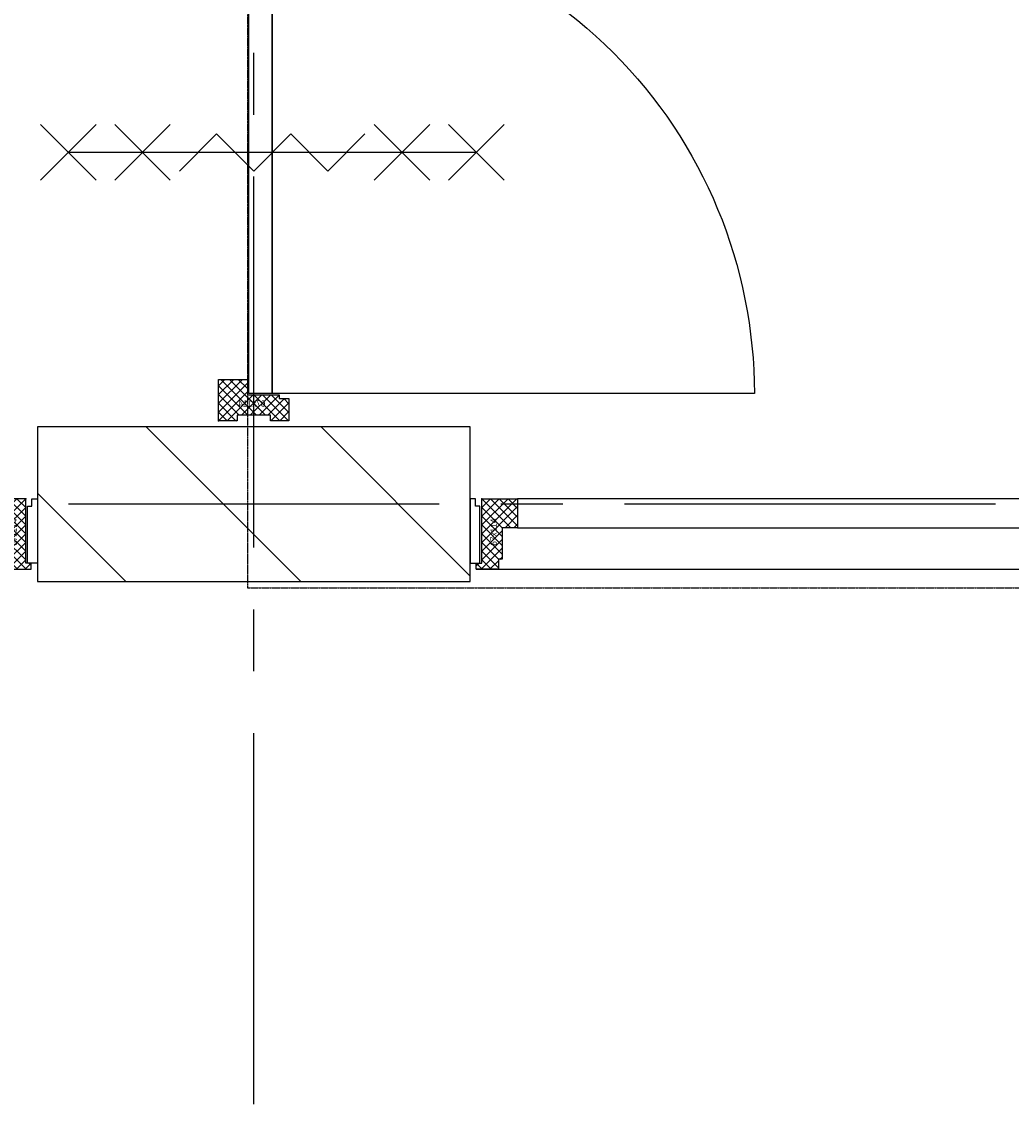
# Model space of a CAD drawing. Extents: x -66955 to 52345, y -20450 to 69550.
# Tile 59 of 132: x -27305 to -25705, y 6651 to 8430. Entities that reach past the tile are written whole.
import ezdxf

# ---------------------------------------------------------------- set-up
doc = ezdxf.new("R2010")
doc.units = 0
doc.header["$MEASUREMENT"] = 0
doc.linetypes.add('DASHED', pattern=[0.75, 0.5, -0.25])
for name, color, linetype in [('-31-', 7, 'CONTINUOUS'), ('STRAMIEN--E7-', 7, 'CONTINUOUS'), ('VERD1$--21-', 7, 'CONTINUOUS'), ('VERD1$--31-', 7, 'CONTINUOUS'), ('VERD1$--32-', 7, 'CONTINUOUS'), ('VERD1$--E5-', 7, 'CONTINUOUS'), ('VERD1$--E6-', 7, 'CONTINUOUS')]:
    doc.layers.add(name, color=color, linetype=linetype)
doc.styles.add('txt', font='TXT', dxfattribs={"height": 0.2})

# ---------------------------------------------------------------- blocks, each defined once
blk = doc.blocks.new('*O93')
at = {"layer": '-31-', "color": 7, "linetype": 'CONTINUOUS'}
for p, q in [((-32.07, 57), (-33.5, 55.57)), ((-17.93, 57), (-33.5, 41.43)), ((-3.78, 57), (-33.5, 27.28)), ((10.36, 57), (-33.5, 13.14)), ((24.5, 0.43), (-32.07, 57)), ((24.5, 57), (-22.5, 10)), ((24.5, 14.57), (-17.93, 57)), ((24.5, 28.72), (-3.78, 57)), ((24.5, 42.86), (10.36, 57)), ((24.5, -13.71), (-33.5, 44.29)), ((24.5, 42.86), (-8.5, 9.86)), ((-13.35, 10), (-33.5, 30.15)), ((24.5, 28.72), (-8.5, -4.28)), ((-27.49, 10), (-33.5, 16.01)), ((24.5, 14.57), (-8.5, -18.43)), ((24.5, -27.85), (-8.5, 5.15)), ((24.5, 0.43), (-8.5, -32.57)), ((24.5, -41.99), (-8.5, -8.99)), ((24.5, -13.71), (-2.79, -41)), ((25.36, -57), (-8.5, -23.14)), ((24.5, -27.85), (-2.5, -54.85)), ((-4.78, -41), (-8.5, -37.28)), ((11.22, -57), (-2.5, -43.28)), ((24.5, -41.99), (9.49, -57)), ((33.5, -47.14), (23.64, -57)), ((33.5, -50.99), (29.51, -47))]:
    blk.add_line(p, q, dxfattribs=at)
blk.add_lwpolyline([(24.5, 57), (-33.5, 57), (-33.5, 10), (-8.5, 10), (-8.5, -41), (-2.5, -41), (-2.5, -57), (33.5, -57), (33.5, -47), (24.5, -47), (24.5, 27), (24.5, 27)], close=True, dxfattribs=at)
blk.add_lwpolyline([(24.5, 57), (-33.5, 57), (-33.5, 10), (-8.5, 10), (-8.5, -41), (-2.5, -41), (-2.5, -57), (33.5, -57), (33.5, -47), (24.5, -47), (24.5, 27), (24.5, 27)], close=True, dxfattribs=at)
blk.add_lwpolyline([(24.5, 57), (-33.5, 57), (-33.5, 10), (-8.5, 10), (-8.5, -41), (-2.5, -41), (-2.5, -57), (33.5, -57), (33.5, -47), (24.5, -47), (24.5, 27), (24.5, 27)], close=True, dxfattribs=at)
blk.add_point((24.5, 57), dxfattribs=at)
at = {"layer": '-31-', "color": 7, "linetype": 'CONTINUOUS', "style": 'txt'}
blk.add_text('67x114', height=10, rotation=90, dxfattribs=at).set_placement((10.5, -18.99))
blk = doc.blocks.new('*O91')
at = {"layer": '-31-', "color": 7, "linetype": 'CONTINUOUS'}
for p, q in [((-1543.5, 42.86), (-1529.36, 57)), ((-1543.5, 28.72), (-1515.22, 57)), ((-1543.5, 14.57), (-1501.07, 57)), ((-1543.5, 0.43), (-1486.93, 57)), ((-1543.5, 57), (-1496.5, 10)), ((-1529.36, 57), (-1485.5, 13.14)), ((-1515.22, 57), (-1485.5, 27.28)), ((-1501.07, 57), (-1485.5, 41.43)), ((-1486.93, 57), (-1485.5, 55.57)), ((-1543.5, -13.71), (-1485.5, 44.29)), ((-1543.5, 42.86), (-1510.5, 9.86)), ((-1543.5, 28.72), (-1510.5, -4.28)), ((-1505.65, 10), (-1485.5, 30.15)), ((-1543.5, 14.57), (-1510.5, -18.43)), ((-1543.5, -27.85), (-1510.5, 5.15)), ((-1543.5, 0.43), (-1510.5, -32.57)), ((-1491.51, 10), (-1485.5, 16.01)), ((-1543.5, -41.99), (-1510.5, -8.99)), ((-1543.5, -13.71), (-1516.21, -41)), ((-1544.36, -57), (-1510.5, -23.14)), ((-1543.5, -27.85), (-1516.5, -54.85)), ((-1552.5, -50.99), (-1548.51, -47)), ((-1552.5, -47.14), (-1542.64, -57)), ((-1543.5, -41.99), (-1528.49, -57)), ((-1530.22, -57), (-1516.5, -43.28)), ((-1514.22, -41), (-1510.5, -37.28)), ((-1552.5, -57), (1552.5, -57))]:
    blk.add_line(p, q, dxfattribs=at)
for points in [[(-1546.5, 45), (-1553.5, 45), (-1553.5, 57), (-1562.5, 57), (-1562.5, -47), (-1546.5, -47)], [(-1543.5, 57), (-1485.5, 57), (-1485.5, 10), (-1510.5, 10), (-1510.5, -41), (-1516.5, -41), (-1516.5, -57), (-1552.5, -57), (-1552.5, -47), (-1543.5, -47), (-1543.5, 27), (-1543.5, 27)], [(-1543.5, 57), (-1485.5, 57), (-1485.5, 10), (-1510.5, 10), (-1510.5, -41), (-1516.5, -41), (-1516.5, -57), (-1552.5, -57), (-1552.5, -47), (-1543.5, -47), (-1543.5, 27), (-1543.5, 27)], [(-1543.5, 57), (-1485.5, 57), (-1485.5, 10), (-1510.5, 10), (-1510.5, -41), (-1516.5, -41), (-1516.5, -57), (-1552.5, -57), (-1552.5, -47), (-1543.5, -47), (-1543.5, 27), (-1543.5, 27)], [(-1543.5, 57), (-1485.5, 57), (-1485.5, 10), (-1510.5, 10), (-1510.5, -41), (-1516.5, -41), (-1516.5, -57), (-1552.5, -57), (-1552.5, -47), (-1543.5, -47), (-1543.5, 27), (-1543.5, 27)], [(511.5, 57), (-1485.5, 57), (-1485.5, 10), (511.5, 10)], [(1543.5, 57), (1485.5, 57), (1485.5, 10), (1510.5, 10), (1510.5, -41), (1516.5, -41), (1516.5, -57), (1552.5, -57), (1552.5, -47), (1543.5, -47), (1543.5, 27), (1543.5, 27)], [(1546.5, 45), (1553.5, 45), (1553.5, 57), (1562.5, 57), (1562.5, -47), (1546.5, -47)]]:
    blk.add_lwpolyline(points, close=True, dxfattribs=at)
blk.add_point((-1543.5, 57), dxfattribs=at)
blk.add_blockref('*O93', (1519, 0), dxfattribs=at)
at = {"layer": '-31-', "color": 7, "linetype": 'CONTINUOUS', "style": 'txt'}
blk.add_text('67x114', height=10, rotation=90, dxfattribs=at).set_placement((-1519.5, -19))
blk = doc.blocks.new('BI$UF')
at = {"layer": '-31-', "color": 7, "linetype": 'CONTINUOUS'}
blk.add_blockref('*O91', (1552.5, 57), dxfattribs=at)
blk = doc.blocks.new('*O243')
at = {"layer": 'VERD1$--E6-', "color": 7, "linetype": 'CONTINUOUS'}
for p, q in [((-285, -45), (-375, 45)), ((-375, -45), (-285, 45)), ((-165, -45), (-255, 45)), ((-255, -45), (-165, 45)), ((255, -45), (165, 45)), ((165, -45), (255, 45)), ((375, -45), (285, 45)), ((285, -45), (375, 45)), ((330, 0), (-330, 0))]:
    blk.add_line(p, q, dxfattribs=at)
blk.add_lwpolyline([(150, 30), (90, -30), (30, 30.02), (-30, -30), (-90, 30), (-150, -30)], dxfattribs=at)
blk = doc.blocks.new('*O250')
at = {"layer": 'VERD1$--32-', "color": 7, "linetype": 'CONTINUOUS'}
for p, q in [((-433.5, 837), (-386.5, 790)), ((-423.5, 832.86), (-433.5, 822.86)), ((-414.22, 828), (-433.5, 808.72)), ((-400.07, 828), (-433.5, 794.57)), ((-385.93, 828), (-433.5, 780.43)), ((-433.5, 822.86), (-386.5, 775.86)), ((-371.79, 828), (-429.79, 770)), ((-357.65, 828), (-415.65, 770)), ((-410.36, 828), (-377.36, 795)), ((-396.22, 828), (-363.22, 795)), ((-382.07, 828), (-349.07, 795)), ((-343.51, 828), (-376.51, 795)), ((-367.93, 828), (-335.5, 795.57)), ((-329.36, 828), (-362.36, 795)), ((-353.79, 828), (-326.79, 801)), ((-319.5, 823.72), (-348.22, 795)), ((-339.65, 828), (-319.5, 807.85)), ((-325.51, 828), (-319.5, 821.99)), ((-433.5, 808.72), (-394.78, 770)), ((-319.5, 809.58), (-328.08, 801)), ((-433.5, 794.57), (-408.93, 770)), ((-386.5, 785.01), (-401.51, 770)), ((-433.5, 780.43), (-423.07, 770)), ((-386.5, 770.86), (-387.36, 770)), ((-433.5, -780.43), (-423.07, -770)), ((-433.5, -794.57), (-408.93, -770)), ((-433.5, -808.72), (-394.78, -770)), ((-433.5, -822.86), (-386.5, -775.86)), ((-385.93, -828), (-433.5, -780.43)), ((-371.79, -828), (-429.79, -770)), ((-357.65, -828), (-415.65, -770)), ((-386.5, -785.01), (-401.51, -770)), ((-386.5, -770.86), (-387.36, -770)), ((-433.5, -837), (-386.5, -790)), ((-400.07, -828), (-433.5, -794.57)), ((-419.36, -837), (-377.36, -795)), ((-396.22, -828), (-363.22, -795)), ((-382.07, -828), (-349.07, -795)), ((-334.51, -837), (-376.51, -795)), ((-367.93, -828), (-335.5, -795.57)), ((-320.36, -837), (-362.36, -795)), ((-319.5, -823.72), (-348.22, -795)), ((-405.22, -837), (-433.5, -808.72)), ((-353.79, -828), (-326.79, -801)), ((-348.65, -837), (-319.5, -807.85)), ((-319.5, -809.58), (-328.08, -801)), ((-419.36, -837), (-433.5, -822.86)), ((-405.22, -837), (-403.5, -835.28)), ((-348.65, -837), (-349.5, -836.15)), ((-334.51, -837), (-319.5, -821.99)), ((-320.36, -837), (-319.5, -836.14))]:
    blk.add_line(p, q, dxfattribs=at)
for points in [[(-433.5, 837), (-433.5, 770), (-386.5, 770), (-386.5, 795), (-335.5, 795), (-335.5, 801), (-319.5, 801), (-319.5, 828), (-349.5, 828), (-349.5, 828), (-423.5, 828), (-423.5, 837)], [(-433.5, 837), (-433.5, 770), (-386.5, 770), (-386.5, 795), (-335.5, 795), (-335.5, 801), (-319.5, 801), (-319.5, 828), (-349.5, 828), (-349.5, 828), (-423.5, 828), (-423.5, 837)], [(-384.5, 793), (-384.5, 13), (-346.5, 13), (-346.5, 793)], [(-384.5, -793), (-384.5, -13), (-346.5, -13), (-346.5, -793)], [(-433.5, -837), (-433.5, -770), (-386.5, -770), (-386.5, -795), (-335.5, -795), (-335.5, -801), (-319.5, -801), (-319.5, -837), (-349.5, -837), (-349.5, -828), (-403.5, -828), (-403.5, -837)], [(-433.5, -837), (-433.5, -770), (-386.5, -770), (-386.5, -795), (-335.5, -795), (-335.5, -801), (-319.5, -801), (-319.5, -837), (-349.5, -837), (-349.5, -828), (-403.5, -828), (-403.5, -837)]]:
    blk.add_lwpolyline(points, close=True, dxfattribs=at)
for points in [[(-346.5, 13, 0.4142136), (433.5, 793), (-346.5, 793), (-346.5, 13)], [(-346.5, -13, -0.4142136), (433.5, -793), (-346.5, -793), (-346.5, -13)]]:
    blk.add_lwpolyline(points, format="xyb", dxfattribs=at)
for p in [(-433.5, 837), (-433.5, -837)]:
    blk.add_point(p, dxfattribs=at)
at = {"layer": 'VERD1$--32-', "color": 7, "linetype": 'CONTINUOUS', "extrusion": (0, 0, -1), "style": 'txt'}
for p in [(357.5, 804), (357.5, -814)]:
    blk.add_text('67x114', height=10, dxfattribs=at).set_placement(p)
blk = doc.blocks.new('BI$QFS')
at = {"layer": 'VERD1$--32-', "color": 7, "linetype": 'CONTINUOUS'}
blk.add_blockref('*O250', (433.5, -837), dxfattribs=at)

msp = doc.modelspace()

# ---------------------------------------------------------------- linework, layer by layer
at = {"layer": 'STRAMIEN--E7-', "color": 1, "linetype": 'CONTINUOUS'}
for p, q in [((-26930, 8280), (-26930, 8380)), ((-26930, 7880), (-26930, 8180)), ((-26930, 7580), (-26930, 7880)), ((-26930, 7650), (-27230, 7650)), ((-26630, 7650), (-26930, 7650)), ((-26430, 7650), (-26530, 7650)), ((-26030, 7650), (-26330, 7650)), ((-25730, 7650), (-26030, 7650)), ((-26930, 7380), (-26930, 7480)), ((-26930, 6980), (-26930, 7280)), ((-26930, 6680), (-26930, 6980))]:
    msp.add_line(p, q, dxfattribs=at)
at = {"layer": 'VERD1$--21-', "color": 7, "linetype": 'CONTINUOUS'}
for p, q in [((-26854, 7525), (-27104, 7775)), ((-26580, 7533.84), (-26821.16, 7775)), ((-27136.84, 7525), (-27280, 7668.16))]:
    msp.add_line(p, q, dxfattribs=at)
msp.add_lwpolyline([(-27280, 7525), (-26580, 7525), (-26580, 7775), (-27280, 7775)], close=True, dxfattribs=at)
at = {"layer": 'VERD1$--E5-', "color": 1, "linetype": 'DASHED'}
msp.add_lwpolyline([(-53310, 7515), (-48520, 7515), (-48520, 11625.9), (-26940, 11625.9), (-26940, 7515), (-8915, 7515), (-8915, 4505), (-1620, 4505), (-1620, 7765), (-540, 7765), (-540, 3325), (-1740, 3325), (-1740, 2205), (-540, 2205), (-540, 450)], dxfattribs=at)

# ---------------------------------------------------------------- block references
at = {"layer": '-31-', "color": 7, "linetype": 'CONTINUOUS'}
msp.add_blockref('BI$UF', (-30395, 7545), dxfattribs=at)
at = {"layer": 'VERD1$--31-', "color": 7, "linetype": 'CONTINUOUS'}
msp.add_blockref('BI$UF', (-26570, 7545), dxfattribs=at)
at = {"layer": 'VERD1$--32-', "color": 7, "linetype": 'CONTINUOUS'}
msp.add_blockref('BI$QFS', (-26987, 9459), dxfattribs=at)
at = {"layer": 'VERD1$--E6-', "color": 7, "linetype": 'CONTINUOUS'}
msp.add_blockref('*O243', (-26900, 8219), dxfattribs=at)

doc.saveas('drawing.dxf')
